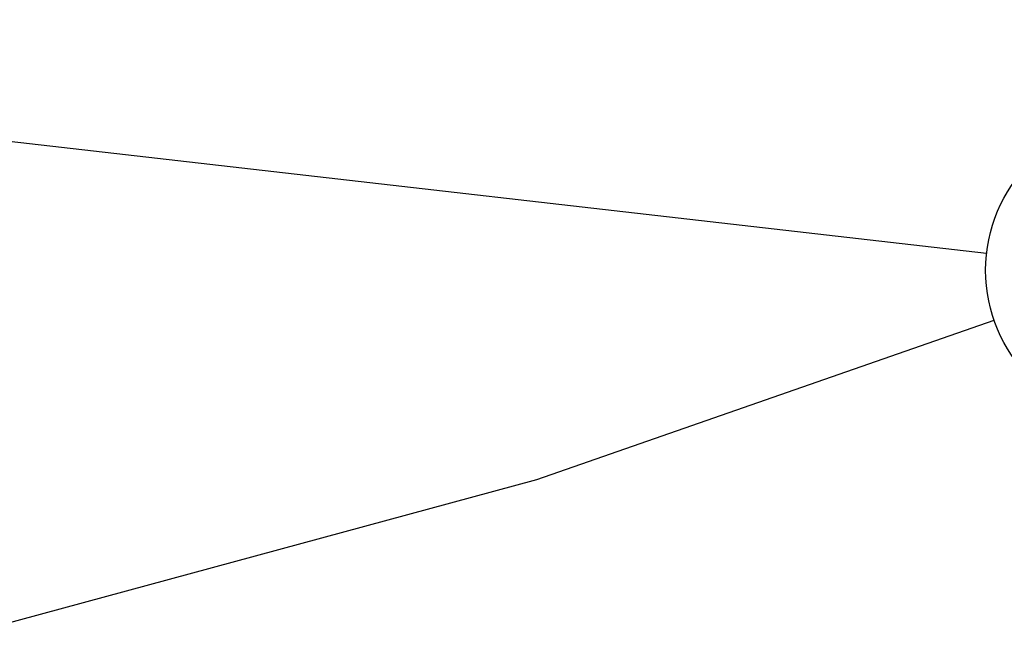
# Model space of a CAD drawing. Header units: inches. Extents: x 0 to 117, y 0 to 83.
# Tile 35 of 77: x 53.07 to 58.11, y 69.35 to 72.51. Entities that reach past the tile are written whole.
import ezdxf

# ---------------------------------------------------------------- set-up
doc = ezdxf.new("R2010")
doc.units = ezdxf.units.IN
doc.header["$LTSCALE"] = 6.431102
doc.header["$MEASUREMENT"] = 0
doc.layers.get('0').update_dxf_attribs({"linetype": 'CONTINUOUS'})
doc.styles.get("Standard").update_dxf_attribs({"font": 'txt', "width": 0.8})
doc.dimstyles.get("Standard").update_dxf_attribs({"dimtxt": 0.78125, "dimasz": 0.1875, "dimexe": 0.18, "dimexo": 0.0625, "dimgap": 0.09, "dimtad": 1, "dimdec": 1, "dimzin": 4, "dimdsep": 46, "dimtxsty": 'STANDARD', "dimblk": '_FILLED', "dimblk1": '_FILLED', "dimblk2": '_FILLED', "dimcen": 0.09, "dimadec": 0, "dimazin": 0, "dimtp": 0.1, "dimtm": 0.1, "dimtfac": 1, "dimtdec": 1, "dimtofl": 0, "dimtmove": 0, "dimatfit": 3, "dimldrblk": '_FILLED', "dimfxl": 1, "dimtolj": 1, "dimtzin": 4, "dimarcsym": 0})

# ---------------------------------------------------------------- blocks, each defined once
blk = doc.blocks.new('_FILLED')
at = {"color": 0, "linetype": 'BYBLOCK'}
blk.add_solid([(0, 0), (-1, 0.167), (-1, -0.167)], dxfattribs=at)
blk = doc.blocks.new('SYMBOL_3_BL4', base_point=(58.7956, 71.2223))
at = {"color": 7, "linetype": 'CONTINUOUS'}
for p, q in [((58.7956, 71.7741), (58.7956, 71.2223)), ((58.302, 71.2223), (59.2892, 71.2223)), ((58.7956, 71.2223), (58.3316, 71.2223)), ((59.1781, 71.0002), (58.413, 71.0002)), ((59.0671, 70.778), (58.5241, 70.778))]:
    blk.add_line(p, q, dxfattribs=at)
blk.add_circle((58.7956, 71.2223), 0.7768, dxfattribs=at)

msp = doc.modelspace()

# ---------------------------------------------------------------- block references
at = {"color": 7, "linetype": 'CONTINUOUS'}
msp.add_blockref('SYMBOL_3_BL4', (58.7956, 71.2223), dxfattribs=at)

# ---------------------------------------------------------------- leaders
for points in [[(47.6696, 72.4966), (58.0239, 71.3107)], [(47.6759, 67.9714), (55.7185, 70.1505), (58.062, 70.9668)]]:
    msp.add_leader(points, dimstyle='STANDARD', override={"dimtad": 0}, dxfattribs=at)

doc.saveas('drawing.dxf')
